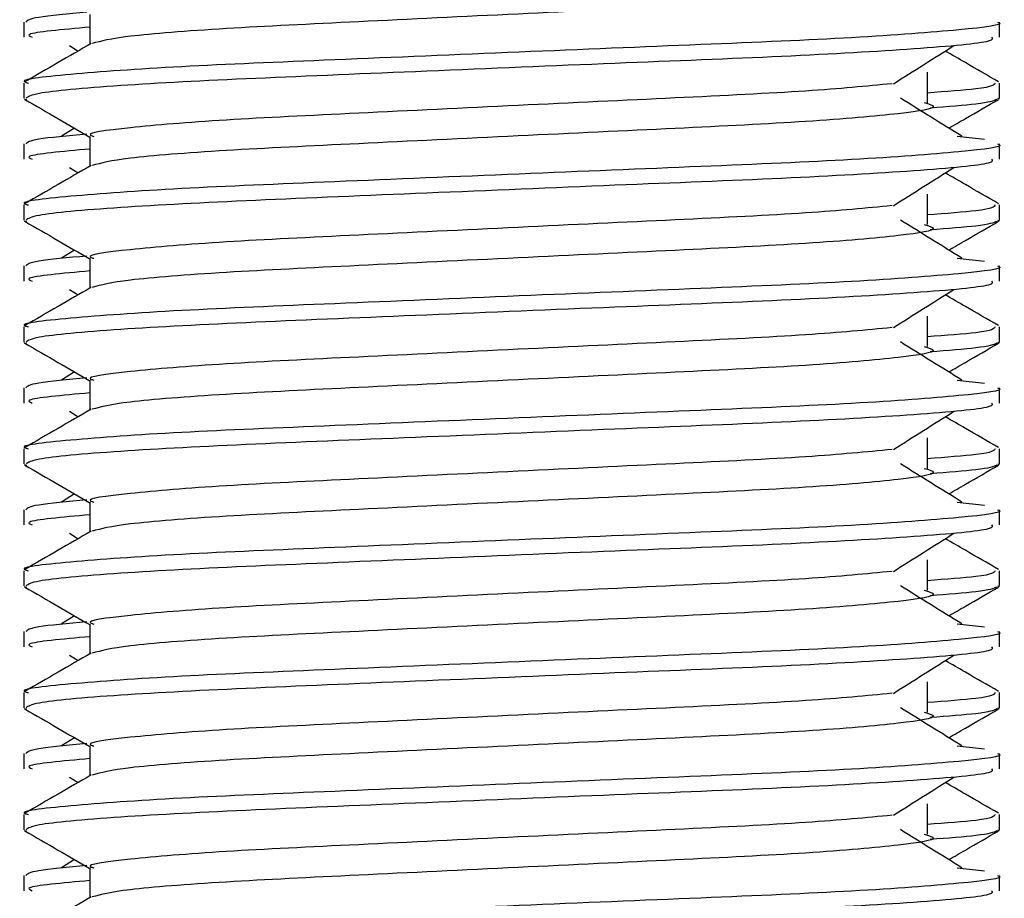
# Model space of a CAD drawing. Header units: millimetres. Extents: x 0 to 420, y 0 to 297.
# Tile 17 of 95: x 68.827 to 69.348, y 201.059 to 201.525. Entities that reach past the tile are written whole.
import ezdxf

# ---------------------------------------------------------------- set-up
doc = ezdxf.new("R2010")
doc.units = ezdxf.units.MM

msp = doc.modelspace()

# ---------------------------------------------------------------- linework, layer by layer
at = {"color": 7, "linetype": 'Continuous', "lineweight": 25}
for p, q in [((68.86373, 201.52741), (68.86373, 201.51163)), ((68.82875, 201.5234), (68.82875, 201.51532)), ((69.34572, 201.51532), (69.34572, 201.5234)), ((68.85292, 201.5109), (68.8575, 201.50802)), ((69.30748, 201.48065), (69.30748, 201.4968)), ((68.82875, 201.49106), (68.82875, 201.48301)), ((69.34572, 201.48301), (69.34572, 201.49106)), ((68.82891, 201.48266), (68.83021, 201.48237)), ((69.3446, 201.48301), (69.34557, 201.48266)), ((68.85565, 201.46713), (68.84867, 201.46281)), ((68.86373, 201.46279), (68.86373, 201.447)), ((69.32321, 201.46282), (69.33778, 201.46125)), ((68.82875, 201.45877), (68.82875, 201.4507)), ((69.34572, 201.4507), (69.34572, 201.45877)), ((68.85292, 201.44628), (68.8575, 201.4434)), ((69.30748, 201.41602), (69.30748, 201.43218)), ((68.82875, 201.42644), (68.82875, 201.41839)), ((69.34572, 201.41839), (69.34572, 201.42644)), ((68.82891, 201.41804), (68.83021, 201.41775)), ((69.3446, 201.41839), (69.34557, 201.41804)), ((68.85565, 201.40251), (68.84867, 201.39819)), ((68.82875, 201.39415), (68.82875, 201.38607)), ((68.86373, 201.39817), (68.86373, 201.38238)), ((69.32321, 201.3982), (69.33778, 201.39663)), ((69.34572, 201.38607), (69.34572, 201.39415)), ((68.85292, 201.38166), (68.8575, 201.37878)), ((69.30748, 201.3514), (69.30748, 201.36756)), ((68.82875, 201.36182), (68.82875, 201.35376)), ((69.34572, 201.35376), (69.34572, 201.36182)), ((68.82891, 201.35342), (68.83021, 201.35313)), ((69.3446, 201.35376), (69.34557, 201.35342)), ((68.85565, 201.33789), (68.84867, 201.33356)), ((68.86373, 201.33354), (68.86373, 201.31776)), ((69.32321, 201.33358), (69.33778, 201.33201)), ((68.82875, 201.32953), (68.82875, 201.32145)), ((69.34572, 201.32145), (69.34572, 201.32953)), ((68.85292, 201.31704), (68.8575, 201.31415)), ((69.30748, 201.28678), (69.30748, 201.30294)), ((68.82875, 201.29719), (68.82875, 201.28914)), ((69.34572, 201.28914), (69.34572, 201.29719)), ((68.82891, 201.2888), (68.83021, 201.28851)), ((69.3446, 201.28914), (69.34557, 201.2888)), ((68.85565, 201.27326), (68.84867, 201.26894)), ((68.86373, 201.26892), (68.86373, 201.25314)), ((69.32321, 201.26896), (69.33778, 201.26739)), ((68.82875, 201.26491), (68.82875, 201.25683)), ((69.34572, 201.25683), (69.34572, 201.26491)), ((68.85292, 201.25242), (68.8575, 201.24953)), ((69.30748, 201.22216), (69.30748, 201.23831)), ((68.82875, 201.23257), (68.82875, 201.22452)), ((69.34572, 201.22452), (69.34572, 201.23257)), ((68.82891, 201.22418), (68.83021, 201.22388)), ((69.3446, 201.22452), (69.34557, 201.22418)), ((68.85565, 201.20864), (68.84867, 201.20432)), ((68.86373, 201.2043), (68.86373, 201.18852)), ((69.32321, 201.20433), (69.33778, 201.20276)), ((68.82875, 201.20029), (68.82875, 201.19221)), ((69.34572, 201.19221), (69.34572, 201.20029)), ((68.85292, 201.1878), (68.8575, 201.18491)), ((69.30748, 201.15754), (69.30748, 201.17369)), ((68.82875, 201.16795), (68.82875, 201.1599)), ((69.34572, 201.1599), (69.34572, 201.16795)), ((68.82891, 201.15955), (68.83021, 201.15926)), ((69.3446, 201.1599), (69.34557, 201.15955)), ((68.85565, 201.14402), (68.84867, 201.1397)), ((68.86373, 201.13968), (68.86373, 201.12389)), ((69.32321, 201.13971), (69.33778, 201.13814)), ((68.82875, 201.13566), (68.82875, 201.12759)), ((69.34572, 201.12759), (69.34572, 201.13566)), ((68.85292, 201.12317), (68.8575, 201.12029)), ((69.30748, 201.09292), (69.30748, 201.10907)), ((68.82875, 201.10333), (68.82875, 201.09528)), ((69.34572, 201.09528), (69.34572, 201.10333)), ((68.82891, 201.09493), (68.83021, 201.09464)), ((69.3446, 201.09528), (69.34557, 201.09493)), ((68.85565, 201.0794), (68.84867, 201.07508)), ((68.82875, 201.07104), (68.82875, 201.06296)), ((68.86373, 201.07506), (68.86373, 201.05927)), ((69.32321, 201.07509), (69.33778, 201.07352)), ((69.34572, 201.06296), (69.34572, 201.07104))]:
    msp.add_line(p, q, dxfattribs=at)
for points, knots in [([(69.30571, 201.5453), (69.30809, 201.54462), (69.31483, 201.54268), (69.2962, 201.53948), (69.24769, 201.53521), (69.17519, 201.53165), (69.09048, 201.52765), (69.00512, 201.52347), (68.93209, 201.51998), (68.87935, 201.51583), (68.86966, 201.51325), (68.86493, 201.51199)], [0, 0, 0, 0, 0.063807, 0.180322, 0.300081, 0.415215, 0.533317, 0.652534, 0.767193, 0.886384, 1, 1, 1, 1]), ([(68.86216, 201.52862), (68.85211, 201.52769), (68.83234, 201.52586), (68.83067, 201.52421), (68.82986, 201.5234)], [0, 0, 0, 0, 0.507895, 1, 1, 1, 1]), ([(69.34462, 201.5234), (69.34497, 201.52328), (69.34917, 201.52192), (69.32776, 201.51929), (69.27308, 201.51502), (69.1889, 201.51145), (69.09094, 201.50745), (68.99255, 201.50328), (68.90677, 201.49978), (68.85007, 201.49561), (68.82473, 201.4927), (68.83037, 201.49125), (68.83113, 201.49106)], [0, 0, 0, 0, 0.011024, 0.131189, 0.254695, 0.373437, 0.495237, 0.618184, 0.736438, 0.859358, 0.981202, 1, 1, 1, 1]), ([(68.86373, 201.52068), (68.84906, 201.51936), (68.82812, 201.51748), (68.83193, 201.51582), (68.83307, 201.51532)], [0, 0, 0, 0, 0.700207, 1, 1, 1, 1]), ([(69.3414, 201.51532), (69.34192, 201.51462), (69.34336, 201.5127), (69.30471, 201.50911), (69.23462, 201.50509), (69.14194, 201.50153), (69.0421, 201.49727), (68.94824, 201.49349), (68.87494, 201.48973), (68.83405, 201.48592), (68.83106, 201.48383), (68.82988, 201.48301)], [0, 0, 0, 0, 0.068754, 0.191591, 0.313424, 0.432053, 0.555484, 0.675715, 0.795706, 0.919174, 1, 1, 1, 1]), ([(68.86439, 201.51201), (68.85855, 201.50863), (68.84686, 201.50186), (68.83517, 201.4951), (68.82933, 201.49171)], [0, 0, 0, 0, 0.499935, 1, 1, 1, 1]), ([(69.28947, 201.49067), (69.29481, 201.49404), (69.30549, 201.50079), (69.3162, 201.50753), (69.32156, 201.5109)], [0, 0, 0, 0, 0.49999, 1, 1, 1, 1]), ([(69.34515, 201.49171), (69.3393, 201.4951), (69.32991, 201.50053), (69.32052, 201.50597), (69.31698, 201.50802)], [0, 0, 0, 0, 0.622406, 1, 1, 1, 1]), ([(69.28881, 201.49069), (69.27514, 201.48937), (69.2474, 201.48669), (69.17484, 201.48317), (69.09052, 201.47918), (69.00534, 201.47501), (68.93119, 201.4715), (68.88216, 201.46734), (68.86024, 201.46442), (68.86515, 201.46297), (68.86581, 201.46278)], [0, 0, 0, 0, 0.134031, 0.271937, 0.413399, 0.556196, 0.693534, 0.836299, 0.977812, 1, 1, 1, 1]), ([(69.34335, 201.49106), (69.34286, 201.49006), (69.34205, 201.48839), (69.31728, 201.48651), (69.30748, 201.48577)], [0, 0, 0, 0, 0.604248, 1, 1, 1, 1]), ([(68.82927, 201.48239), (68.83512, 201.47901), (68.8466, 201.47237), (68.85809, 201.46572), (68.86373, 201.46245)], [0, 0, 0, 0, 0.508867, 1, 1, 1, 1]), ([(69.32581, 201.46281), (69.32036, 201.46618), (69.30947, 201.47293), (69.2986, 201.47967), (69.29317, 201.48305)], [0, 0, 0, 0, 0.500011, 1, 1, 1, 1]), ([(69.31883, 201.46713), (69.32178, 201.46884), (69.33057, 201.47392), (69.33936, 201.47901), (69.3452, 201.48239)], [0, 0, 0, 0, 0.3351873, 1, 1, 1, 1]), ([(69.30571, 201.48068), (69.30809, 201.47999), (69.31483, 201.47806), (69.2962, 201.47486), (69.24769, 201.47059), (69.17519, 201.46702), (69.09048, 201.46302), (69.00512, 201.45885), (68.93209, 201.45535), (68.87935, 201.45121), (68.86966, 201.44863), (68.86493, 201.44737)], [0, 0, 0, 0, 0.063807, 0.180322, 0.300081, 0.415215, 0.533317, 0.652534, 0.767193, 0.886384, 1, 1, 1, 1]), ([(69.34426, 201.48237), (69.34244, 201.48156), (69.33921, 201.48013), (69.31815, 201.47852), (69.30896, 201.47782)], [0, 0, 0, 0, 0.563599, 1, 1, 1, 1]), ([(68.86216, 201.464), (68.85211, 201.46307), (68.83234, 201.46123), (68.83067, 201.45959), (68.82986, 201.45877)], [0, 0, 0, 0, 0.507895, 1, 1, 1, 1]), ([(69.34462, 201.45877), (69.34497, 201.45866), (69.34917, 201.45729), (69.32776, 201.45467), (69.27308, 201.4504), (69.1889, 201.44683), (69.09094, 201.44283), (68.99255, 201.43866), (68.90677, 201.43515), (68.85007, 201.43099), (68.82473, 201.42808), (68.83037, 201.42663), (68.83113, 201.42644)], [0, 0, 0, 0, 0.011024, 0.131189, 0.254695, 0.373437, 0.495237, 0.618184, 0.736438, 0.859358, 0.981202, 1, 1, 1, 1]), ([(68.86373, 201.45606), (68.84906, 201.45474), (68.82812, 201.45286), (68.83193, 201.45119), (68.83307, 201.4507)], [0, 0, 0, 0, 0.700207, 1, 1, 1, 1]), ([(68.86439, 201.44739), (68.85855, 201.444), (68.84686, 201.43724), (68.83517, 201.43047), (68.82933, 201.42709)], [0, 0, 0, 0, 0.499935, 1, 1, 1, 1]), ([(69.3414, 201.4507), (69.34192, 201.45), (69.34336, 201.44807), (69.30471, 201.44449), (69.23462, 201.44047), (69.14194, 201.43691), (69.0421, 201.43265), (68.94824, 201.42886), (68.87494, 201.42511), (68.83405, 201.4213), (68.83106, 201.41921), (68.82988, 201.41839)], [0, 0, 0, 0, 0.068754, 0.191591, 0.313424, 0.432053, 0.555484, 0.675715, 0.795706, 0.919174, 1, 1, 1, 1]), ([(69.28947, 201.42605), (69.29481, 201.42942), (69.30549, 201.43616), (69.3162, 201.44291), (69.32156, 201.44628)], [0, 0, 0, 0, 0.49999, 1, 1, 1, 1]), ([(69.34515, 201.42709), (69.3393, 201.43047), (69.32991, 201.43591), (69.32052, 201.44134), (69.31698, 201.4434)], [0, 0, 0, 0, 0.622406, 1, 1, 1, 1]), ([(69.28881, 201.42607), (69.27514, 201.42475), (69.2474, 201.42207), (69.17484, 201.41855), (69.09052, 201.41456), (69.00534, 201.41038), (68.93119, 201.40688), (68.88216, 201.40271), (68.86024, 201.3998), (68.86515, 201.39835), (68.86581, 201.39816)], [0, 0, 0, 0, 0.134031, 0.271937, 0.413399, 0.556196, 0.693534, 0.836299, 0.977812, 1, 1, 1, 1]), ([(69.34335, 201.42644), (69.34286, 201.42543), (69.34205, 201.42377), (69.31728, 201.42189), (69.30748, 201.42115)], [0, 0, 0, 0, 0.604248, 1, 1, 1, 1]), ([(68.82927, 201.41777), (68.83512, 201.41439), (68.8466, 201.40774), (68.85809, 201.4011), (68.86373, 201.39783)], [0, 0, 0, 0, 0.508867, 1, 1, 1, 1]), ([(69.30571, 201.41606), (69.30809, 201.41537), (69.31483, 201.41344), (69.2962, 201.41024), (69.24769, 201.40597), (69.17519, 201.4024), (69.09048, 201.3984), (69.00512, 201.39423), (68.93209, 201.39073), (68.87935, 201.38659), (68.86966, 201.38401), (68.86493, 201.38275)], [0, 0, 0, 0, 0.063807, 0.180322, 0.300081, 0.415215, 0.533317, 0.652534, 0.767193, 0.886384, 1, 1, 1, 1]), ([(69.32581, 201.39819), (69.32036, 201.40156), (69.30947, 201.4083), (69.2986, 201.41505), (69.29317, 201.41842)], [0, 0, 0, 0, 0.5000108, 1, 1, 1, 1]), ([(69.34426, 201.41775), (69.34244, 201.41694), (69.33921, 201.4155), (69.31815, 201.4139), (69.30896, 201.4132)], [0, 0, 0, 0, 0.563599, 1, 1, 1, 1]), ([(69.31883, 201.40251), (69.32178, 201.40421), (69.33057, 201.4093), (69.33936, 201.41439), (69.3452, 201.41777)], [0, 0, 0, 0, 0.335187, 1, 1, 1, 1]), ([(68.86216, 201.39937), (68.85211, 201.39844), (68.83234, 201.39661), (68.83067, 201.39496), (68.82986, 201.39415)], [0, 0, 0, 0, 0.507895, 1, 1, 1, 1]), ([(69.34462, 201.39415), (69.34497, 201.39404), (69.34917, 201.39267), (69.32776, 201.39004), (69.27308, 201.38578), (69.1889, 201.38221), (69.09094, 201.37821), (68.99255, 201.37403), (68.90677, 201.37053), (68.85007, 201.36636), (68.82473, 201.36346), (68.83037, 201.36201), (68.83113, 201.36182)], [0, 0, 0, 0, 0.011024, 0.131189, 0.254695, 0.373437, 0.495237, 0.618184, 0.736438, 0.859358, 0.981202, 1, 1, 1, 1]), ([(68.86373, 201.39144), (68.84906, 201.39012), (68.82812, 201.38824), (68.83193, 201.38657), (68.83307, 201.38607)], [0, 0, 0, 0, 0.700207, 1, 1, 1, 1]), ([(69.3414, 201.38607), (69.34192, 201.38538), (69.34336, 201.38345), (69.30471, 201.37986), (69.23462, 201.37585), (69.14194, 201.37229), (69.0421, 201.36803), (68.94824, 201.36424), (68.87494, 201.36049), (68.83405, 201.35668), (68.83106, 201.35459), (68.82988, 201.35376)], [0, 0, 0, 0, 0.068754, 0.191591, 0.313424, 0.432053, 0.555484, 0.675715, 0.795706, 0.919174, 1, 1, 1, 1]), ([(68.86439, 201.38277), (68.85855, 201.37938), (68.84686, 201.37262), (68.83517, 201.36585), (68.82933, 201.36247)], [0, 0, 0, 0, 0.499935, 1, 1, 1, 1]), ([(69.28947, 201.36142), (69.29481, 201.3648), (69.30549, 201.37154), (69.3162, 201.37829), (69.32156, 201.38166)], [0, 0, 0, 0, 0.49999, 1, 1, 1, 1]), ([(69.34515, 201.36247), (69.3393, 201.36585), (69.32991, 201.37129), (69.32052, 201.37672), (69.31698, 201.37878)], [0, 0, 0, 0, 0.622406, 1, 1, 1, 1]), ([(69.28881, 201.36145), (69.27514, 201.36013), (69.2474, 201.35744), (69.17484, 201.35393), (69.09052, 201.34994), (69.00534, 201.34576), (68.93119, 201.34226), (68.88216, 201.33809), (68.86024, 201.33518), (68.86515, 201.33373), (68.86581, 201.33353)], [0, 0, 0, 0, 0.134031, 0.271937, 0.413399, 0.556196, 0.693534, 0.836299, 0.977812, 1, 1, 1, 1]), ([(69.34335, 201.36182), (69.34286, 201.36081), (69.34205, 201.35915), (69.31728, 201.35727), (69.30748, 201.35653)], [0, 0, 0, 0, 0.604248, 1, 1, 1, 1]), ([(68.82927, 201.35315), (68.83512, 201.34977), (68.8466, 201.34312), (68.85809, 201.33647), (68.86373, 201.33321)], [0, 0, 0, 0, 0.5088672, 1, 1, 1, 1]), ([(69.32581, 201.33356), (69.32036, 201.33694), (69.30947, 201.34368), (69.2986, 201.35043), (69.29317, 201.3538)], [0, 0, 0, 0, 0.500011, 1, 1, 1, 1]), ([(69.34426, 201.35313), (69.34244, 201.35232), (69.33921, 201.35088), (69.31815, 201.34928), (69.30896, 201.34858)], [0, 0, 0, 0, 0.563599, 1, 1, 1, 1]), ([(69.31883, 201.33789), (69.32178, 201.33959), (69.33057, 201.34468), (69.33936, 201.34977), (69.3452, 201.35315)], [0, 0, 0, 0, 0.3351873, 1, 1, 1, 1]), ([(69.30571, 201.35143), (69.30809, 201.35075), (69.31483, 201.34881), (69.2962, 201.34562), (69.24769, 201.34135), (69.17519, 201.33778), (69.09048, 201.33378), (69.00512, 201.32961), (68.93209, 201.32611), (68.87935, 201.32197), (68.86966, 201.31938), (68.86493, 201.31812)], [0, 0, 0, 0, 0.063807, 0.180322, 0.300081, 0.415215, 0.533317, 0.652534, 0.767193, 0.886384, 1, 1, 1, 1]), ([(68.86216, 201.33475), (68.85211, 201.33382), (68.83234, 201.33199), (68.83067, 201.33034), (68.82986, 201.32953)], [0, 0, 0, 0, 0.507895, 1, 1, 1, 1]), ([(69.34462, 201.32953), (69.34497, 201.32942), (69.34917, 201.32805), (69.32776, 201.32542), (69.27308, 201.32115), (69.1889, 201.31759), (69.09094, 201.31358), (68.99255, 201.30941), (68.90677, 201.30591), (68.85007, 201.30174), (68.82473, 201.29883), (68.83037, 201.29739), (68.83113, 201.29719)], [0, 0, 0, 0, 0.011024, 0.131189, 0.254695, 0.373437, 0.495237, 0.618184, 0.736438, 0.859358, 0.981202, 1, 1, 1, 1]), ([(68.86373, 201.32682), (68.84906, 201.3255), (68.82812, 201.32362), (68.83193, 201.32195), (68.83307, 201.32145)], [0, 0, 0, 0, 0.700207, 1, 1, 1, 1]), ([(69.3414, 201.32145), (69.34192, 201.32076), (69.34336, 201.31883), (69.30471, 201.31524), (69.23462, 201.31123), (69.14194, 201.30766), (69.0421, 201.3034), (68.94824, 201.29962), (68.87494, 201.29587), (68.83405, 201.29205), (68.83106, 201.28997), (68.82988, 201.28914)], [0, 0, 0, 0, 0.068754, 0.191591, 0.313424, 0.432053, 0.555484, 0.675715, 0.795706, 0.919174, 1, 1, 1, 1]), ([(68.86439, 201.31814), (68.85855, 201.31476), (68.84686, 201.30799), (68.83517, 201.30123), (68.82933, 201.29785)], [0, 0, 0, 0, 0.499935, 1, 1, 1, 1]), ([(69.28947, 201.2968), (69.29481, 201.30017), (69.30549, 201.30692), (69.3162, 201.31367), (69.32156, 201.31704)], [0, 0, 0, 0, 0.4999896, 1, 1, 1, 1]), ([(69.34515, 201.29785), (69.3393, 201.30123), (69.32991, 201.30666), (69.32052, 201.3121), (69.31698, 201.31415)], [0, 0, 0, 0, 0.622406, 1, 1, 1, 1]), ([(69.28881, 201.29683), (69.27514, 201.2955), (69.2474, 201.29282), (69.17484, 201.28931), (69.09052, 201.28531), (69.00534, 201.28114), (68.93119, 201.27764), (68.88216, 201.27347), (68.86024, 201.27056), (68.86515, 201.26911), (68.86581, 201.26891)], [0, 0, 0, 0, 0.134031, 0.271937, 0.413399, 0.556196, 0.693534, 0.836299, 0.977812, 1, 1, 1, 1]), ([(69.34335, 201.29719), (69.34286, 201.29619), (69.34205, 201.29453), (69.31728, 201.29265), (69.30748, 201.2919)], [0, 0, 0, 0, 0.604248, 1, 1, 1, 1]), ([(68.82927, 201.28853), (68.83512, 201.28515), (68.8466, 201.2785), (68.85809, 201.27185), (68.86373, 201.26859)], [0, 0, 0, 0, 0.508867, 1, 1, 1, 1]), ([(69.30571, 201.28681), (69.30809, 201.28613), (69.31483, 201.28419), (69.2962, 201.28099), (69.24769, 201.27673), (69.17519, 201.27316), (69.09048, 201.26916), (69.00512, 201.26498), (68.93209, 201.26149), (68.87935, 201.25735), (68.86966, 201.25476), (68.86493, 201.2535)], [0, 0, 0, 0, 0.063807, 0.180322, 0.300081, 0.415215, 0.533317, 0.652534, 0.767193, 0.886384, 1, 1, 1, 1]), ([(69.32581, 201.26894), (69.32036, 201.27231), (69.30947, 201.27906), (69.2986, 201.28581), (69.29317, 201.28918)], [0, 0, 0, 0, 0.500011, 1, 1, 1, 1]), ([(69.34426, 201.28851), (69.34244, 201.2877), (69.33921, 201.28626), (69.31815, 201.28465), (69.30896, 201.28395)], [0, 0, 0, 0, 0.5635985, 1, 1, 1, 1]), ([(69.31883, 201.27326), (69.32178, 201.27497), (69.33057, 201.28006), (69.33936, 201.28515), (69.3452, 201.28853)], [0, 0, 0, 0, 0.335187, 1, 1, 1, 1]), ([(68.86216, 201.27013), (68.85211, 201.2692), (68.83234, 201.26737), (68.83067, 201.26572), (68.82986, 201.26491)], [0, 0, 0, 0, 0.507895, 1, 1, 1, 1]), ([(69.34462, 201.26491), (69.34497, 201.26479), (69.34917, 201.26343), (69.32776, 201.2608), (69.27308, 201.25653), (69.1889, 201.25296), (69.09094, 201.24896), (68.99255, 201.24479), (68.90677, 201.24129), (68.85007, 201.23712), (68.82473, 201.23421), (68.83037, 201.23277), (68.83113, 201.23257)], [0, 0, 0, 0, 0.011024, 0.131189, 0.254695, 0.373437, 0.495237, 0.618184, 0.736438, 0.859358, 0.981202, 1, 1, 1, 1]), ([(68.86373, 201.26219), (68.84906, 201.26088), (68.82812, 201.259), (68.83193, 201.25733), (68.83307, 201.25683)], [0, 0, 0, 0, 0.700207, 1, 1, 1, 1]), ([(68.86439, 201.25352), (68.85855, 201.25014), (68.84686, 201.24337), (68.83517, 201.23661), (68.82933, 201.23323)], [0, 0, 0, 0, 0.499935, 1, 1, 1, 1]), ([(69.3414, 201.25683), (69.34192, 201.25614), (69.34336, 201.25421), (69.30471, 201.25062), (69.23462, 201.2466), (69.14194, 201.24304), (69.0421, 201.23878), (68.94824, 201.235), (68.87494, 201.23125), (68.83405, 201.22743), (68.83106, 201.22535), (68.82988, 201.22452)], [0, 0, 0, 0, 0.068754, 0.191591, 0.313424, 0.432053, 0.555484, 0.675715, 0.795706, 0.919174, 1, 1, 1, 1]), ([(69.28947, 201.23218), (69.29481, 201.23555), (69.30549, 201.2423), (69.3162, 201.24904), (69.32156, 201.25242)], [0, 0, 0, 0, 0.49999, 1, 1, 1, 1]), ([(69.34515, 201.23323), (69.3393, 201.23661), (69.32991, 201.24204), (69.32052, 201.24748), (69.31698, 201.24953)], [0, 0, 0, 0, 0.622406, 1, 1, 1, 1]), ([(69.28881, 201.2322), (69.27514, 201.23088), (69.2474, 201.2282), (69.17484, 201.22469), (69.09052, 201.22069), (69.00534, 201.21652), (68.93119, 201.21302), (68.88216, 201.20885), (68.86024, 201.20594), (68.86515, 201.20449), (68.86581, 201.20429)], [0, 0, 0, 0, 0.1340309, 0.2719374, 0.4133992, 0.5561955, 0.6935339, 0.8362986, 0.9778119, 1, 1, 1, 1]), ([(69.34335, 201.23257), (69.34286, 201.23157), (69.34205, 201.22991), (69.31728, 201.22803), (69.30748, 201.22728)], [0, 0, 0, 0, 0.604248, 1, 1, 1, 1]), ([(68.82927, 201.2239), (68.83512, 201.22052), (68.8466, 201.21388), (68.85809, 201.20723), (68.86373, 201.20397)], [0, 0, 0, 0, 0.508867, 1, 1, 1, 1]), ([(69.30571, 201.22219), (69.30809, 201.22151), (69.31483, 201.21957), (69.2962, 201.21637), (69.24769, 201.2121), (69.17519, 201.20854), (69.09048, 201.20454), (69.00512, 201.20036), (68.93209, 201.19687), (68.87935, 201.19272), (68.86966, 201.19014), (68.86493, 201.18888)], [0, 0, 0, 0, 0.063807, 0.180322, 0.300081, 0.415215, 0.533317, 0.652534, 0.767193, 0.886384, 1, 1, 1, 1]), ([(69.32581, 201.20432), (69.32036, 201.20769), (69.30947, 201.21444), (69.2986, 201.22118), (69.29317, 201.22456)], [0, 0, 0, 0, 0.500011, 1, 1, 1, 1]), ([(69.34426, 201.22388), (69.34244, 201.22308), (69.33921, 201.22164), (69.31815, 201.22003), (69.30896, 201.21933)], [0, 0, 0, 0, 0.5635985, 1, 1, 1, 1]), ([(69.31883, 201.20864), (69.32178, 201.21035), (69.33057, 201.21544), (69.33936, 201.22052), (69.3452, 201.2239)], [0, 0, 0, 0, 0.3351873, 1, 1, 1, 1]), ([(68.86216, 201.20551), (68.85211, 201.20458), (68.83234, 201.20275), (68.83067, 201.2011), (68.82986, 201.20029)], [0, 0, 0, 0, 0.507895, 1, 1, 1, 1]), ([(69.34462, 201.20029), (69.34497, 201.20017), (69.34917, 201.19881), (69.32776, 201.19618), (69.27308, 201.19191), (69.1889, 201.18834), (69.09094, 201.18434), (68.99255, 201.18017), (68.90677, 201.17667), (68.85007, 201.1725), (68.82473, 201.16959), (68.83037, 201.16814), (68.83113, 201.16795)], [0, 0, 0, 0, 0.011024, 0.131189, 0.254695, 0.373437, 0.495237, 0.618184, 0.736438, 0.859358, 0.981202, 1, 1, 1, 1]), ([(68.86373, 201.19757), (68.84906, 201.19626), (68.82812, 201.19437), (68.83193, 201.19271), (68.83307, 201.19221)], [0, 0, 0, 0, 0.700207, 1, 1, 1, 1]), ([(69.3414, 201.19221), (69.34192, 201.19152), (69.34336, 201.18959), (69.30471, 201.186), (69.23462, 201.18198), (69.14194, 201.17842), (69.0421, 201.17416), (68.94824, 201.17038), (68.87494, 201.16662), (68.83405, 201.16281), (68.83106, 201.16072), (68.82988, 201.1599)], [0, 0, 0, 0, 0.068754, 0.191591, 0.313424, 0.432053, 0.555484, 0.675715, 0.795706, 0.919174, 1, 1, 1, 1]), ([(68.86439, 201.1889), (68.85855, 201.18552), (68.84686, 201.17875), (68.83517, 201.17199), (68.82933, 201.1686)], [0, 0, 0, 0, 0.499935, 1, 1, 1, 1]), ([(69.28947, 201.16756), (69.29481, 201.17093), (69.30549, 201.17768), (69.3162, 201.18442), (69.32156, 201.1878)], [0, 0, 0, 0, 0.49999, 1, 1, 1, 1]), ([(69.34515, 201.1686), (69.3393, 201.17199), (69.32991, 201.17742), (69.32052, 201.18286), (69.31698, 201.18491)], [0, 0, 0, 0, 0.622406, 1, 1, 1, 1]), ([(69.28881, 201.16758), (69.27514, 201.16626), (69.2474, 201.16358), (69.17484, 201.16006), (69.09052, 201.15607), (69.00534, 201.1519), (68.93119, 201.14839), (68.88216, 201.14423), (68.86024, 201.14131), (68.86515, 201.13987), (68.86581, 201.13967)], [0, 0, 0, 0, 0.134031, 0.271937, 0.413399, 0.556196, 0.693534, 0.836299, 0.977812, 1, 1, 1, 1]), ([(69.34335, 201.16795), (69.34286, 201.16695), (69.34205, 201.16528), (69.31728, 201.1634), (69.30748, 201.16266)], [0, 0, 0, 0, 0.604248, 1, 1, 1, 1]), ([(68.82927, 201.15928), (68.83512, 201.1559), (68.8466, 201.14926), (68.85809, 201.14261), (68.86373, 201.13934)], [0, 0, 0, 0, 0.508867, 1, 1, 1, 1]), ([(69.32581, 201.1397), (69.32036, 201.14307), (69.30947, 201.14982), (69.2986, 201.15656), (69.29317, 201.15994)], [0, 0, 0, 0, 0.500011, 1, 1, 1, 1]), ([(69.34426, 201.15926), (69.34244, 201.15845), (69.33921, 201.15702), (69.31815, 201.15541), (69.30896, 201.15471)], [0, 0, 0, 0, 0.5635985, 1, 1, 1, 1]), ([(69.31883, 201.14402), (69.32178, 201.14573), (69.33057, 201.15082), (69.33936, 201.1559), (69.3452, 201.15928)], [0, 0, 0, 0, 0.335187, 1, 1, 1, 1]), ([(69.30571, 201.15757), (69.30809, 201.15688), (69.31483, 201.15495), (69.2962, 201.15175), (69.24769, 201.14748), (69.17519, 201.14391), (69.09048, 201.13991), (69.00512, 201.13574), (68.93209, 201.13224), (68.87935, 201.1281), (68.86966, 201.12552), (68.86493, 201.12426)], [0, 0, 0, 0, 0.0638066, 0.1803218, 0.300081, 0.415215, 0.5333173, 0.6525337, 0.7671935, 0.8863835, 1, 1, 1, 1]), ([(68.86216, 201.14089), (68.85211, 201.13996), (68.83234, 201.13812), (68.83067, 201.13648), (68.82986, 201.13566)], [0, 0, 0, 0, 0.507895, 1, 1, 1, 1]), ([(69.34462, 201.13566), (69.34497, 201.13555), (69.34917, 201.13419), (69.32776, 201.13156), (69.27308, 201.12729), (69.1889, 201.12372), (69.09094, 201.11972), (68.99255, 201.11555), (68.90677, 201.11204), (68.85007, 201.10788), (68.82473, 201.10497), (68.83037, 201.10352), (68.83113, 201.10333)], [0, 0, 0, 0, 0.011024, 0.131189, 0.254695, 0.373437, 0.495237, 0.618184, 0.736438, 0.859358, 0.981202, 1, 1, 1, 1]), ([(68.86373, 201.13295), (68.84906, 201.13163), (68.82812, 201.12975), (68.83193, 201.12809), (68.83307, 201.12759)], [0, 0, 0, 0, 0.700207, 1, 1, 1, 1]), ([(68.86439, 201.12428), (68.85855, 201.12089), (68.84686, 201.11413), (68.83517, 201.10736), (68.82933, 201.10398)], [0, 0, 0, 0, 0.499935, 1, 1, 1, 1]), ([(69.3414, 201.12759), (69.34192, 201.12689), (69.34336, 201.12496), (69.30471, 201.12138), (69.23462, 201.11736), (69.14194, 201.1138), (69.0421, 201.10954), (68.94824, 201.10575), (68.87494, 201.102), (68.83405, 201.09819), (68.83106, 201.0961), (68.82988, 201.09528)], [0, 0, 0, 0, 0.068754, 0.191591, 0.313424, 0.432053, 0.555484, 0.675715, 0.795706, 0.919174, 1, 1, 1, 1]), ([(69.28947, 201.10294), (69.29481, 201.10631), (69.30549, 201.11305), (69.3162, 201.1198), (69.32156, 201.12317)], [0, 0, 0, 0, 0.49999, 1, 1, 1, 1]), ([(69.34515, 201.10398), (69.3393, 201.10736), (69.32991, 201.1128), (69.32052, 201.11824), (69.31698, 201.12029)], [0, 0, 0, 0, 0.622406, 1, 1, 1, 1]), ([(69.28881, 201.10296), (69.27514, 201.10164), (69.2474, 201.09896), (69.17484, 201.09544), (69.09052, 201.09145), (69.00534, 201.08727), (68.93119, 201.08377), (68.88216, 201.07961), (68.86024, 201.07669), (68.86515, 201.07524), (68.86581, 201.07505)], [0, 0, 0, 0, 0.134031, 0.271937, 0.413399, 0.556196, 0.693534, 0.836299, 0.977812, 1, 1, 1, 1]), ([(69.34335, 201.10333), (69.34286, 201.10232), (69.34205, 201.10066), (69.31728, 201.09878), (69.30748, 201.09804)], [0, 0, 0, 0, 0.604248, 1, 1, 1, 1]), ([(68.82927, 201.09466), (68.83512, 201.09128), (68.8466, 201.08463), (68.85809, 201.07799), (68.86373, 201.07472)], [0, 0, 0, 0, 0.5088672, 1, 1, 1, 1]), ([(69.30571, 201.09295), (69.30809, 201.09226), (69.31483, 201.09033), (69.2962, 201.08713), (69.24769, 201.08286), (69.17519, 201.07929), (69.09048, 201.07529), (69.00512, 201.07112), (68.93209, 201.06762), (68.87935, 201.06348), (68.86966, 201.0609), (68.86493, 201.05964)], [0, 0, 0, 0, 0.063807, 0.180322, 0.300081, 0.415215, 0.533317, 0.652534, 0.767193, 0.886384, 1, 1, 1, 1]), ([(69.32581, 201.07508), (69.32036, 201.07845), (69.30947, 201.08519), (69.2986, 201.09194), (69.29317, 201.09531)], [0, 0, 0, 0, 0.500011, 1, 1, 1, 1]), ([(69.34426, 201.09464), (69.34244, 201.09383), (69.33921, 201.0924), (69.31815, 201.09079), (69.30896, 201.09009)], [0, 0, 0, 0, 0.5635985, 1, 1, 1, 1]), ([(69.31883, 201.0794), (69.32178, 201.0811), (69.33057, 201.08619), (69.33936, 201.09128), (69.3452, 201.09466)], [0, 0, 0, 0, 0.335187, 1, 1, 1, 1]), ([(68.86216, 201.07626), (68.85211, 201.07533), (68.83234, 201.0735), (68.83067, 201.07185), (68.82986, 201.07104)], [0, 0, 0, 0, 0.507895, 1, 1, 1, 1]), ([(69.34462, 201.07104), (69.34497, 201.07093), (69.34917, 201.06956), (69.32776, 201.06693), (69.27308, 201.06267), (69.1889, 201.0591), (69.09094, 201.0551), (68.99255, 201.05092), (68.90677, 201.04742), (68.85007, 201.04326), (68.82473, 201.04035), (68.83037, 201.0389), (68.83113, 201.03871)], [0, 0, 0, 0, 0.011024, 0.131189, 0.254695, 0.373437, 0.495237, 0.618184, 0.736438, 0.859358, 0.981202, 1, 1, 1, 1]), ([(68.86373, 201.06833), (68.84906, 201.06701), (68.82812, 201.06513), (68.83193, 201.06346), (68.83307, 201.06296)], [0, 0, 0, 0, 0.700207, 1, 1, 1, 1]), ([(69.3414, 201.06296), (69.34192, 201.06227), (69.34336, 201.06034), (69.30471, 201.05675), (69.23462, 201.05274), (69.14194, 201.04918), (69.0421, 201.04492), (68.94824, 201.04113), (68.87494, 201.03738), (68.83405, 201.03357), (68.83106, 201.03148), (68.82988, 201.03065)], [0, 0, 0, 0, 0.068754, 0.191591, 0.313424, 0.432053, 0.555484, 0.675715, 0.795706, 0.919174, 1, 1, 1, 1]), ([(68.86439, 201.05966), (68.85855, 201.05627), (68.84686, 201.04951), (68.83517, 201.04274), (68.82933, 201.03936)], [0, 0, 0, 0, 0.499935, 1, 1, 1, 1])]:
    msp.add_open_spline(points, degree=3, knots=knots, dxfattribs=at)

doc.saveas('drawing.dxf')
